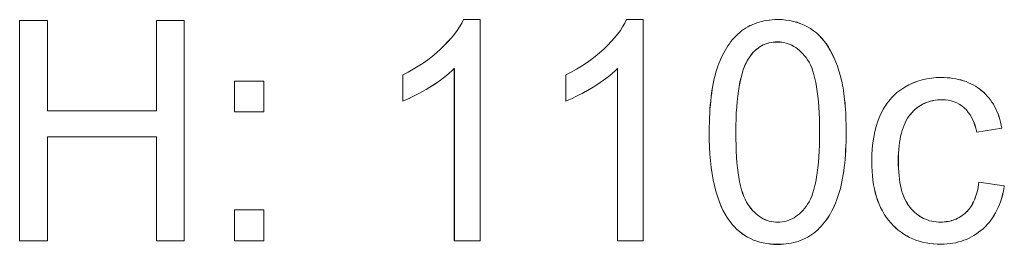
# Model space of a CAD drawing. Extents: x 229 to 926, y 37 to 878.
# Tile 142 of 194: x 314.48 to 325.65, y 839.52 to 842.07. Entities that reach past the tile are written whole.
import ezdxf

# ---------------------------------------------------------------- set-up
doc = ezdxf.new("R2010")
doc.units = 0
doc.layers.get('0').update_dxf_attribs({"lineweight": 13})
doc.layers.add('Beschriftung', color=7, linetype='Continuous', lineweight=25)
doc.layers.add('Beschriftung-A03ENJ5NI0', color=7, linetype='Continuous', lineweight=25)

# ---------------------------------------------------------------- blocks, each defined once
blk = doc.blocks.new('Referenz-A03ENJ5LI0', base_point=(255.728, 65.704))
at = {"layer": 'Beschriftung', "color": 0, "lineweight": -2}
for p, q in [((314.483, 839.561), (314.483, 842.061)), ((314.483, 842.061), (314.799, 842.061)), ((314.799, 842.061), (314.799, 841.034)), ((316.033, 841.034), (316.033, 842.061)), ((316.033, 842.061), (316.349, 842.061)), ((316.349, 842.061), (316.349, 839.561)), ((319.469, 841.989), (319.495, 842.03)), ((319.495, 842.03), (319.514, 842.071)), ((319.514, 842.071), (319.702, 842.071)), ((319.702, 842.071), (319.702, 839.561)), ((321.319, 841.989), (321.344, 842.03)), ((321.344, 842.03), (321.363, 842.071)), ((321.363, 842.071), (321.552, 842.071)), ((321.552, 842.071), (321.552, 839.561)), ((322.737, 841.989), (322.761, 842.003)), ((322.761, 842.003), (322.787, 842.014)), ((322.787, 842.014), (322.813, 842.025)), ((322.813, 842.025), (322.839, 842.035)), ((322.839, 842.035), (322.866, 842.044)), ((322.866, 842.044), (322.895, 842.051)), ((322.895, 842.051), (322.923, 842.057)), ((322.923, 842.057), (322.953, 842.062)), ((322.953, 842.062), (322.982, 842.066)), ((322.982, 842.066), (323.014, 842.069)), ((323.014, 842.069), (323.045, 842.071)), ((323.045, 842.071), (323.077, 842.071)), ((323.077, 842.071), (323.125, 842.071)), ((323.125, 842.071), (323.17, 842.066)), ((323.17, 842.066), (323.215, 842.061)), ((323.215, 842.061), (323.257, 842.051)), ((323.257, 842.051), (323.299, 842.041)), ((323.299, 842.041), (323.338, 842.025)), ((323.338, 842.025), (323.377, 842.01)), ((323.377, 842.01), (323.413, 841.99)), ((319.379, 841.865), (319.411, 841.907)), ((319.411, 841.907), (319.444, 841.948)), ((319.444, 841.948), (319.469, 841.989)), ((321.228, 841.865), (321.26, 841.907)), ((321.26, 841.907), (321.293, 841.948)), ((321.293, 841.948), (321.319, 841.989)), ((322.605, 841.886), (322.625, 841.907)), ((322.625, 841.907), (322.646, 841.925)), ((322.646, 841.925), (322.668, 841.943)), ((322.668, 841.943), (322.69, 841.959)), ((322.69, 841.959), (322.713, 841.975)), ((322.713, 841.975), (322.737, 841.989)), ((323.413, 841.99), (323.45, 841.97)), ((323.45, 841.97), (323.483, 841.945)), ((323.483, 841.945), (323.516, 841.92)), ((323.516, 841.92), (323.546, 841.891)), ((323.546, 841.891), (323.575, 841.862)), ((319.254, 841.737), (319.3, 841.78)), ((319.3, 841.78), (319.339, 841.822)), ((319.339, 841.822), (319.379, 841.865)), ((321.104, 841.737), (321.15, 841.78)), ((321.15, 841.78), (321.189, 841.822)), ((321.189, 841.822), (321.228, 841.865)), ((322.512, 841.774), (322.53, 841.798)), ((322.53, 841.798), (322.547, 841.822)), ((322.547, 841.822), (322.566, 841.844)), ((322.566, 841.844), (322.585, 841.866)), ((322.585, 841.866), (322.605, 841.886)), ((322.913, 841.784), (322.893, 841.773)), ((322.934, 841.792), (322.913, 841.784)), ((322.956, 841.801), (322.934, 841.792)), ((322.978, 841.806), (322.956, 841.801)), ((323.001, 841.812), (322.978, 841.806)), ((323.025, 841.815), (323.001, 841.812)), ((323.049, 841.818), (323.025, 841.815)), ((323.074, 841.818), (323.049, 841.818)), ((323.099, 841.818), (323.074, 841.818)), ((323.124, 841.814), (323.099, 841.818)), ((323.148, 841.811), (323.124, 841.814)), ((323.172, 841.805), (323.148, 841.811)), ((323.195, 841.798), (323.172, 841.805)), ((323.218, 841.789), (323.195, 841.798)), ((323.24, 841.78), (323.218, 841.789)), ((323.261, 841.767), (323.24, 841.78)), ((323.575, 841.862), (323.602, 841.828)), ((323.602, 841.828), (323.629, 841.795)), ((323.629, 841.795), (323.652, 841.757)), ((319.159, 841.654), (319.209, 841.694)), ((319.209, 841.694), (319.254, 841.737)), ((321.008, 841.654), (321.058, 841.694)), ((321.058, 841.694), (321.104, 841.737)), ((322.437, 841.636), (322.45, 841.666)), ((322.45, 841.666), (322.465, 841.694)), ((322.465, 841.694), (322.48, 841.722)), ((322.48, 841.722), (322.496, 841.748)), ((322.496, 841.748), (322.512, 841.774)), ((322.784, 841.681), (322.768, 841.661)), ((322.8, 841.7), (322.784, 841.681)), ((322.818, 841.717), (322.8, 841.7)), ((322.835, 841.734), (322.818, 841.717)), ((322.854, 841.748), (322.835, 841.734)), ((322.873, 841.762), (322.854, 841.748)), ((322.893, 841.773), (322.873, 841.762)), ((323.283, 841.754), (323.261, 841.767)), ((323.303, 841.738), (323.283, 841.754)), ((323.323, 841.722), (323.303, 841.738)), ((323.342, 841.703), (323.323, 841.722)), ((323.362, 841.684), (323.342, 841.703)), ((323.38, 841.662), (323.362, 841.684)), ((323.652, 841.757), (323.675, 841.718)), ((323.675, 841.718), (323.696, 841.676)), ((323.696, 841.676), (323.717, 841.634)), ((319.002, 841.541), (319.056, 841.577)), ((319.056, 841.577), (319.109, 841.614)), ((319.109, 841.614), (319.159, 841.654)), ((320.851, 841.541), (320.905, 841.577)), ((320.905, 841.577), (320.958, 841.614)), ((320.958, 841.614), (321.008, 841.654)), ((322.399, 841.542), (322.411, 841.574)), ((322.411, 841.574), (322.423, 841.606)), ((322.423, 841.606), (322.437, 841.636)), ((322.717, 841.575), (322.701, 841.541)), ((322.734, 841.61), (322.717, 841.575)), ((322.753, 841.639), (322.734, 841.61)), ((322.768, 841.661), (322.753, 841.639)), ((323.398, 841.64), (323.38, 841.662)), ((323.415, 841.615), (323.398, 841.64)), ((323.432, 841.589), (323.415, 841.615)), ((323.447, 841.557), (323.432, 841.589)), ((323.462, 841.526), (323.447, 841.557)), ((323.717, 841.634), (323.736, 841.587)), ((323.736, 841.587), (323.754, 841.541)), ((318.826, 841.444), (318.887, 841.474)), ((318.826, 841.147), (318.826, 841.444)), ((318.887, 841.474), (318.945, 841.507)), ((318.945, 841.507), (319.002, 841.541)), ((319.353, 841.464), (319.323, 841.438)), ((319.384, 841.491), (319.353, 841.464)), ((319.41, 841.517), (319.384, 841.491)), ((319.41, 839.561), (319.41, 841.517)), ((320.675, 841.444), (320.736, 841.474)), ((320.675, 841.147), (320.675, 841.444)), ((320.736, 841.474), (320.794, 841.507)), ((320.794, 841.507), (320.851, 841.541)), ((321.203, 841.464), (321.172, 841.438)), ((321.233, 841.491), (321.203, 841.464)), ((321.26, 841.517), (321.233, 841.491)), ((321.26, 839.561), (321.26, 841.517)), ((322.368, 841.438), (322.377, 841.474)), ((322.377, 841.474), (322.388, 841.508)), ((322.388, 841.508), (322.399, 841.542)), ((322.673, 841.459), (322.661, 841.413)), ((322.687, 841.5), (322.673, 841.459)), ((322.701, 841.541), (322.687, 841.5)), ((323.475, 841.487), (323.462, 841.526)), ((323.488, 841.449), (323.475, 841.487)), ((323.498, 841.404), (323.488, 841.449)), ((323.754, 841.541), (323.77, 841.49)), ((323.77, 841.49), (323.786, 841.44)), ((316.919, 841.025), (316.919, 841.374)), ((316.919, 841.374), (317.251, 841.374)), ((317.251, 841.374), (317.251, 841.025)), ((319.176, 841.332), (319.134, 841.306)), ((319.215, 841.358), (319.176, 841.332)), ((319.254, 841.385), (319.215, 841.358)), ((319.288, 841.411), (319.254, 841.385)), ((319.323, 841.438), (319.288, 841.411)), ((321.026, 841.332), (320.983, 841.306)), ((321.064, 841.358), (321.026, 841.332)), ((321.103, 841.385), (321.064, 841.358)), ((321.138, 841.411), (321.103, 841.385)), ((321.172, 841.438), (321.138, 841.411)), ((322.342, 841.323), (322.35, 841.362)), ((322.35, 841.362), (322.358, 841.401)), ((322.358, 841.401), (322.368, 841.438)), ((322.649, 841.366), (322.64, 841.313)), ((322.661, 841.413), (322.649, 841.366)), ((323.509, 841.359), (323.498, 841.404)), ((323.517, 841.308), (323.509, 841.359)), ((323.786, 841.44), (323.799, 841.385)), ((323.799, 841.385), (323.806, 841.358)), ((323.806, 841.358), (323.812, 841.328)), ((324.518, 841.304), (324.565, 841.331)), ((324.565, 841.331), (324.614, 841.352)), ((324.614, 841.352), (324.664, 841.372)), ((324.664, 841.372), (324.715, 841.386)), ((324.715, 841.386), (324.767, 841.4)), ((324.767, 841.4), (324.82, 841.407)), ((324.82, 841.407), (324.874, 841.414)), ((324.874, 841.414), (324.93, 841.414)), ((324.93, 841.414), (324.965, 841.414)), ((324.965, 841.414), (324.998, 841.411)), ((324.998, 841.411), (325.032, 841.409)), ((325.032, 841.409), (325.064, 841.404)), ((325.064, 841.404), (325.096, 841.4)), ((325.096, 841.4), (325.126, 841.393)), ((325.126, 841.393), (325.156, 841.386)), ((325.156, 841.386), (325.185, 841.376)), ((325.185, 841.376), (325.214, 841.367)), ((325.214, 841.367), (325.241, 841.355)), ((325.241, 841.355), (325.268, 841.344)), ((325.268, 841.344), (325.294, 841.33)), ((319.01, 841.233), (318.971, 841.213)), ((319.05, 841.256), (319.01, 841.233)), ((319.091, 841.279), (319.05, 841.256)), ((319.134, 841.306), (319.091, 841.279)), ((320.859, 841.233), (320.82, 841.213)), ((320.899, 841.256), (320.859, 841.233)), ((320.94, 841.279), (320.899, 841.256)), ((320.983, 841.306), (320.94, 841.279)), ((322.323, 841.194), (322.328, 841.239)), ((322.328, 841.239), (322.335, 841.281)), ((322.335, 841.281), (322.342, 841.323)), ((322.631, 841.26), (322.624, 841.202)), ((322.64, 841.313), (322.631, 841.26)), ((323.526, 841.257), (323.517, 841.308)), ((323.532, 841.199), (323.526, 841.257)), ((323.812, 841.328), (323.818, 841.298)), ((323.818, 841.298), (323.823, 841.266)), ((323.823, 841.266), (323.828, 841.234)), ((323.828, 841.234), (323.832, 841.199)), ((324.389, 841.206), (324.408, 841.225)), ((324.408, 841.225), (324.429, 841.242)), ((324.429, 841.242), (324.45, 841.259)), ((324.45, 841.259), (324.472, 841.274)), ((324.472, 841.274), (324.494, 841.29)), ((324.494, 841.29), (324.518, 841.304)), ((325.294, 841.33), (325.319, 841.316)), ((325.319, 841.316), (325.343, 841.299)), ((325.343, 841.299), (325.367, 841.283)), ((325.367, 841.283), (325.389, 841.264)), ((325.389, 841.264), (325.412, 841.246)), ((325.412, 841.246), (325.432, 841.225)), ((325.432, 841.225), (325.453, 841.204)), ((318.86, 841.16), (318.826, 841.147)), ((318.896, 841.177), (318.86, 841.16)), ((318.933, 841.193), (318.896, 841.177)), ((318.971, 841.213), (318.933, 841.193)), ((320.709, 841.16), (320.675, 841.147)), ((320.746, 841.177), (320.709, 841.16)), ((320.782, 841.193), (320.746, 841.177)), ((320.82, 841.213), (320.782, 841.193)), ((322.313, 841.103), (322.318, 841.15)), ((322.318, 841.15), (322.323, 841.194)), ((322.617, 841.143), (322.612, 841.078)), ((322.624, 841.202), (322.617, 841.143)), ((323.539, 841.141), (323.532, 841.199)), ((323.543, 841.077), (323.539, 841.141)), ((323.832, 841.199), (323.836, 841.165)), ((323.836, 841.165), (323.839, 841.128)), ((323.839, 841.128), (323.843, 841.091)), ((324.303, 841.101), (324.319, 841.123)), ((324.319, 841.123), (324.335, 841.146)), ((324.335, 841.146), (324.353, 841.166)), ((324.353, 841.166), (324.37, 841.187)), ((324.37, 841.187), (324.389, 841.206)), ((324.719, 841.11), (324.697, 841.097)), ((324.741, 841.121), (324.719, 841.11)), ((324.763, 841.131), (324.741, 841.121)), ((324.787, 841.139), (324.763, 841.131)), ((324.811, 841.147), (324.787, 841.139)), ((324.836, 841.152), (324.811, 841.147)), ((324.861, 841.157), (324.836, 841.152)), ((324.887, 841.159), (324.861, 841.157)), ((324.913, 841.162), (324.887, 841.159)), ((324.941, 841.162), (324.913, 841.162)), ((324.977, 841.162), (324.941, 841.162)), ((325.011, 841.156), (324.977, 841.162)), ((325.045, 841.151), (325.011, 841.156)), ((325.076, 841.139), (325.045, 841.151)), ((325.107, 841.127), (325.076, 841.139)), ((325.136, 841.11), (325.107, 841.127)), ((325.164, 841.093), (325.136, 841.11)), ((325.453, 841.204), (325.471, 841.182)), ((325.471, 841.182), (325.489, 841.159)), ((325.489, 841.159), (325.505, 841.135)), ((325.505, 841.135), (325.522, 841.11)), ((325.522, 841.11), (325.536, 841.084)), ((314.799, 841.034), (316.033, 841.034)), ((317.251, 841.025), (316.919, 841.025)), ((322.304, 840.955), (322.307, 841.005)), ((322.307, 841.005), (322.309, 841.055)), ((322.309, 841.055), (322.313, 841.103)), ((322.607, 841.013), (322.605, 840.942)), ((322.612, 841.078), (322.607, 841.013)), ((323.547, 841.013), (323.543, 841.077)), ((323.549, 840.942), (323.547, 841.013)), ((323.843, 841.091), (323.845, 841.052)), ((323.845, 841.052), (323.848, 841.012)), ((323.848, 841.012), (323.849, 840.971)), ((324.236, 840.974), (324.247, 841.001)), ((324.247, 841.001), (324.261, 841.027)), ((324.261, 841.027), (324.274, 841.053)), ((324.274, 841.053), (324.288, 841.077)), ((324.288, 841.077), (324.303, 841.101)), ((324.582, 840.996), (324.565, 840.975)), ((324.6, 841.016), (324.582, 840.996)), ((324.618, 841.035), (324.6, 841.016)), ((324.637, 841.053), (324.618, 841.035)), ((324.656, 841.069), (324.637, 841.053)), ((324.676, 841.084), (324.656, 841.069)), ((324.697, 841.097), (324.676, 841.084)), ((325.19, 841.07), (325.164, 841.093)), ((325.216, 841.047), (325.19, 841.07)), ((325.238, 841.018), (325.216, 841.047)), ((325.26, 840.989), (325.238, 841.018)), ((325.536, 841.084), (325.55, 841.057)), ((325.55, 841.057), (325.563, 841.029)), ((325.563, 841.029), (325.575, 841)), ((325.575, 841), (325.585, 840.97)), ((322.301, 840.85), (322.303, 840.902)), ((322.303, 840.902), (322.304, 840.955)), ((322.605, 840.942), (322.602, 840.871)), ((323.552, 840.872), (323.549, 840.942)), ((323.849, 840.971), (323.851, 840.929)), ((323.851, 840.929), (323.852, 840.885)), ((323.852, 840.885), (323.853, 840.841)), ((324.195, 840.859), (324.213, 840.919)), ((324.213, 840.919), (324.236, 840.974)), ((324.522, 840.9), (324.509, 840.874)), ((324.535, 840.927), (324.522, 840.9)), ((324.55, 840.951), (324.535, 840.927)), ((324.565, 840.975), (324.55, 840.951)), ((325.277, 840.955), (325.26, 840.989)), ((325.295, 840.92), (325.277, 840.955)), ((325.309, 840.88), (325.295, 840.92)), ((325.585, 840.97), (325.596, 840.939)), ((325.596, 840.939), (325.604, 840.907)), ((325.604, 840.907), (325.612, 840.874)), ((322.301, 840.794), (322.301, 840.85)), ((322.301, 840.706), (322.301, 840.794)), ((322.602, 840.871), (322.602, 840.794)), ((322.602, 840.794), (322.602, 840.717)), ((323.552, 840.794), (323.552, 840.872)), ((323.552, 840.717), (323.552, 840.794)), ((323.853, 840.841), (323.853, 840.794)), ((323.853, 840.794), (323.853, 840.739)), ((324.166, 840.736), (324.178, 840.8)), ((324.178, 840.8), (324.195, 840.859)), ((324.479, 840.781), (324.47, 840.748)), ((324.488, 840.814), (324.479, 840.781)), ((324.498, 840.844), (324.488, 840.814)), ((324.509, 840.874), (324.498, 840.844)), ((325.324, 840.84), (325.309, 840.88)), ((325.334, 840.794), (325.324, 840.84)), ((325.619, 840.84), (325.334, 840.794)), ((325.612, 840.874), (325.619, 840.84)), ((316.033, 840.739), (314.799, 840.739)), ((314.799, 840.739), (314.799, 839.561)), ((316.033, 839.561), (316.033, 840.739)), ((322.305, 840.625), (322.301, 840.706)), ((322.602, 840.717), (322.605, 840.647)), ((323.549, 840.647), (323.552, 840.717)), ((323.852, 840.687), (323.85, 840.635)), ((323.853, 840.739), (323.852, 840.687)), ((324.149, 840.603), (324.155, 840.672)), ((324.155, 840.672), (324.166, 840.736)), ((324.457, 840.676), (324.453, 840.637)), ((324.464, 840.712), (324.457, 840.676)), ((324.47, 840.748), (324.464, 840.712)), ((322.309, 840.543), (322.305, 840.625)), ((322.605, 840.647), (322.607, 840.576)), ((322.607, 840.576), (322.611, 840.512)), ((323.543, 840.513), (323.547, 840.577)), ((323.547, 840.577), (323.549, 840.647)), ((323.847, 840.585), (323.845, 840.535)), ((323.85, 840.635), (323.847, 840.585)), ((324.143, 840.534), (324.149, 840.603)), ((324.447, 840.556), (324.444, 840.514)), ((324.449, 840.598), (324.447, 840.556)), ((324.453, 840.637), (324.449, 840.598)), ((322.316, 840.467), (322.309, 840.543)), ((322.323, 840.391), (322.316, 840.467)), ((322.611, 840.512), (322.615, 840.448)), ((322.615, 840.448), (322.622, 840.39)), ((323.532, 840.391), (323.539, 840.449)), ((323.539, 840.449), (323.543, 840.513)), ((323.837, 840.441), (323.831, 840.397)), ((323.841, 840.488), (323.837, 840.441)), ((323.845, 840.535), (323.841, 840.488)), ((324.143, 840.461), (324.143, 840.534)), ((324.143, 840.404), (324.143, 840.461)), ((324.444, 840.514), (324.444, 840.469)), ((324.444, 840.469), (324.444, 840.424)), ((322.334, 840.321), (322.323, 840.391)), ((322.622, 840.39), (322.628, 840.332)), ((322.628, 840.332), (322.637, 840.281)), ((323.517, 840.282), (323.526, 840.333)), ((323.526, 840.333), (323.532, 840.391)), ((323.826, 840.353), (323.819, 840.311)), ((323.831, 840.397), (323.826, 840.353)), ((324.147, 840.351), (324.143, 840.404)), ((324.15, 840.297), (324.147, 840.351)), ((324.444, 840.424), (324.446, 840.381)), ((324.446, 840.381), (324.449, 840.339)), ((324.449, 840.339), (324.453, 840.299)), ((322.345, 840.252), (322.334, 840.321)), ((322.36, 840.188), (322.345, 840.252)), ((322.637, 840.281), (322.645, 840.23)), ((322.645, 840.23), (322.656, 840.185)), ((323.498, 840.186), (323.509, 840.231)), ((323.509, 840.231), (323.517, 840.282)), ((323.804, 840.23), (323.796, 840.191)), ((323.813, 840.269), (323.804, 840.23)), ((323.819, 840.311), (323.813, 840.269)), ((324.157, 840.247), (324.15, 840.297)), ((324.163, 840.197), (324.157, 840.247)), ((324.453, 840.299), (324.457, 840.26)), ((324.457, 840.26), (324.463, 840.223)), ((324.463, 840.223), (324.469, 840.187)), ((325.355, 840.196), (325.359, 840.225)), ((325.359, 840.225), (325.646, 840.185)), ((322.375, 840.125), (322.36, 840.188)), ((322.393, 840.067), (322.375, 840.125)), ((322.656, 840.185), (322.667, 840.14)), ((322.667, 840.14), (322.679, 840.102)), ((323.462, 840.065), (323.475, 840.103)), ((323.475, 840.103), (323.487, 840.141)), ((323.487, 840.141), (323.498, 840.186)), ((323.778, 840.118), (323.767, 840.084)), ((323.787, 840.154), (323.778, 840.118)), ((323.796, 840.191), (323.787, 840.154)), ((324.173, 840.15), (324.163, 840.197)), ((324.183, 840.103), (324.173, 840.15)), ((324.197, 840.06), (324.183, 840.103)), ((324.469, 840.187), (324.478, 840.154)), ((324.478, 840.154), (324.486, 840.121)), ((324.486, 840.121), (324.496, 840.091)), ((325.332, 840.092), (325.338, 840.117)), ((325.338, 840.117), (325.345, 840.142)), ((325.345, 840.142), (325.35, 840.169)), ((325.35, 840.169), (325.355, 840.196)), ((325.632, 840.109), (325.623, 840.072)), ((325.64, 840.146), (325.632, 840.109)), ((325.646, 840.185), (325.64, 840.146)), ((322.412, 840.01), (322.393, 840.067)), ((322.434, 839.959), (322.412, 840.01)), ((322.679, 840.102), (322.692, 840.064)), ((322.692, 840.064), (322.707, 840.032)), ((322.707, 840.032), (322.722, 840)), ((322.722, 840), (322.739, 839.974)), ((323.415, 839.975), (323.432, 840.001)), ((323.432, 840.001), (323.447, 840.033)), ((323.447, 840.033), (323.462, 840.065)), ((323.744, 840.018), (323.732, 839.986)), ((323.756, 840.05), (323.744, 840.018)), ((323.767, 840.084), (323.756, 840.05)), ((324.21, 840.016), (324.197, 840.06)), ((324.227, 839.976), (324.21, 840.016)), ((324.496, 840.091), (324.507, 840.061)), ((324.507, 840.061), (324.519, 840.034)), ((324.519, 840.034), (324.532, 840.007)), ((324.532, 840.007), (324.546, 839.983)), ((325.287, 839.984), (325.298, 840.003)), ((325.298, 840.003), (325.307, 840.024)), ((325.307, 840.024), (325.316, 840.046)), ((325.316, 840.046), (325.324, 840.069)), ((325.324, 840.069), (325.332, 840.092)), ((325.603, 840.003), (325.59, 839.97)), ((325.613, 840.037), (325.603, 840.003)), ((325.623, 840.072), (325.613, 840.037)), ((316.919, 839.561), (316.919, 839.91)), ((316.919, 839.91), (317.251, 839.91)), ((317.251, 839.91), (317.251, 839.561)), ((322.456, 839.907), (322.434, 839.959)), ((322.481, 839.862), (322.456, 839.907)), ((322.739, 839.974), (322.756, 839.949)), ((322.756, 839.949), (322.774, 839.927)), ((322.774, 839.927), (322.793, 839.904)), ((322.793, 839.904), (322.812, 839.885)), ((322.812, 839.885), (322.831, 839.866)), ((323.323, 839.867), (323.342, 839.886)), ((323.342, 839.886), (323.361, 839.905)), ((323.361, 839.905), (323.38, 839.927)), ((323.38, 839.927), (323.398, 839.95)), ((323.398, 839.95), (323.415, 839.975)), ((323.69, 839.899), (323.676, 839.87)), ((323.705, 839.926), (323.69, 839.899)), ((323.718, 839.957), (323.705, 839.926)), ((323.732, 839.986), (323.718, 839.957)), ((324.244, 839.936), (324.227, 839.976)), ((324.264, 839.899), (324.244, 839.936)), ((324.284, 839.862), (324.264, 839.899)), ((324.546, 839.983), (324.561, 839.959)), ((324.561, 839.959), (324.578, 839.939)), ((324.578, 839.939), (324.594, 839.918)), ((324.594, 839.918), (324.612, 839.9)), ((324.612, 839.9), (324.63, 839.882)), ((324.63, 839.882), (324.649, 839.866)), ((325.198, 839.87), (325.213, 839.884)), ((325.213, 839.884), (325.227, 839.898)), ((325.227, 839.898), (325.24, 839.913)), ((325.24, 839.913), (325.254, 839.929)), ((325.254, 839.929), (325.265, 839.947)), ((325.265, 839.947), (325.277, 839.964)), ((325.277, 839.964), (325.287, 839.984)), ((325.562, 839.907), (325.547, 839.877)), ((325.577, 839.938), (325.562, 839.907)), ((325.59, 839.97), (325.577, 839.938)), ((322.507, 839.817), (322.481, 839.862)), ((322.537, 839.778), (322.507, 839.817)), ((322.561, 839.745), (322.537, 839.778)), ((322.831, 839.866), (322.851, 839.85)), ((322.851, 839.85), (322.871, 839.835)), ((322.871, 839.835), (322.892, 839.822)), ((322.892, 839.822), (322.913, 839.809)), ((322.913, 839.809), (322.935, 839.8)), ((322.935, 839.8), (322.957, 839.79)), ((322.957, 839.79), (322.981, 839.784)), ((322.981, 839.784), (323.004, 839.777)), ((323.004, 839.777), (323.028, 839.774)), ((323.028, 839.774), (323.052, 839.771)), ((323.052, 839.771), (323.077, 839.771)), ((323.077, 839.771), (323.102, 839.771)), ((323.102, 839.771), (323.126, 839.774)), ((323.126, 839.774), (323.15, 839.777)), ((323.15, 839.777), (323.173, 839.784)), ((323.173, 839.784), (323.197, 839.79)), ((323.197, 839.79), (323.219, 839.8)), ((323.219, 839.8), (323.241, 839.809)), ((323.241, 839.809), (323.262, 839.822)), ((323.262, 839.822), (323.283, 839.835)), ((323.283, 839.835), (323.303, 839.851)), ((323.303, 839.851), (323.323, 839.867)), ((323.609, 839.77), (323.59, 839.748)), ((323.626, 839.794), (323.609, 839.77)), ((323.643, 839.818), (323.626, 839.794)), ((323.66, 839.844), (323.643, 839.818)), ((323.676, 839.87), (323.66, 839.844)), ((324.308, 839.828), (324.284, 839.862)), ((324.332, 839.795), (324.308, 839.828)), ((324.358, 839.764), (324.332, 839.795)), ((324.649, 839.866), (324.669, 839.851)), ((324.669, 839.851), (324.689, 839.838)), ((324.689, 839.838), (324.709, 839.825)), ((324.709, 839.825), (324.731, 839.814)), ((324.731, 839.814), (324.753, 839.804)), ((324.753, 839.804), (324.776, 839.796)), ((324.776, 839.796), (324.799, 839.788)), ((324.799, 839.788), (324.823, 839.783)), ((324.823, 839.783), (324.847, 839.778)), ((324.847, 839.778), (324.873, 839.776)), ((324.873, 839.776), (324.899, 839.773)), ((324.899, 839.773), (324.925, 839.773)), ((324.925, 839.773), (324.947, 839.773)), ((324.947, 839.773), (324.967, 839.775)), ((324.967, 839.775), (324.988, 839.777)), ((324.988, 839.777), (325.008, 839.78)), ((325.008, 839.78), (325.028, 839.783)), ((325.028, 839.783), (325.046, 839.789)), ((325.046, 839.789), (325.065, 839.794)), ((325.065, 839.794), (325.083, 839.801)), ((325.083, 839.801), (325.101, 839.808)), ((325.101, 839.808), (325.118, 839.816)), ((325.118, 839.816), (325.135, 839.825)), ((325.135, 839.825), (325.152, 839.835)), ((325.152, 839.835), (325.168, 839.846)), ((325.168, 839.846), (325.183, 839.858)), ((325.183, 839.858), (325.198, 839.87)), ((325.473, 839.768), (325.451, 839.744)), ((325.492, 839.794), (325.473, 839.768)), ((325.512, 839.82), (325.492, 839.794)), ((325.529, 839.848), (325.512, 839.82)), ((325.547, 839.877), (325.529, 839.848)), ((322.588, 839.717), (322.561, 839.745)), ((322.615, 839.689), (322.588, 839.717)), ((322.644, 839.665), (322.615, 839.689)), ((322.673, 839.641), (322.644, 839.665)), ((323.51, 839.667), (323.488, 839.648)), ((323.531, 839.685), (323.51, 839.667)), ((323.551, 839.705), (323.531, 839.685)), ((323.571, 839.725), (323.551, 839.705)), ((323.59, 839.748), (323.571, 839.725)), ((324.385, 839.734), (324.358, 839.764)), ((324.414, 839.707), (324.385, 839.734)), ((324.444, 839.681), (324.414, 839.707)), ((324.475, 839.658), (324.444, 839.681)), ((324.506, 839.635), (324.475, 839.658)), ((325.355, 839.656), (325.329, 839.637)), ((325.38, 839.675), (325.355, 839.656)), ((325.405, 839.697), (325.38, 839.675)), ((325.429, 839.719), (325.405, 839.697)), ((325.451, 839.744), (325.429, 839.719)), ((314.799, 839.561), (314.483, 839.561)), ((316.349, 839.561), (316.033, 839.561)), ((317.251, 839.561), (316.919, 839.561)), ((319.702, 839.561), (319.41, 839.561)), ((321.552, 839.561), (321.26, 839.561)), ((322.705, 839.62), (322.673, 839.641)), ((322.736, 839.6), (322.705, 839.62)), ((322.77, 839.584), (322.736, 839.6)), ((322.804, 839.568), (322.77, 839.584)), ((322.84, 839.556), (322.804, 839.568)), ((322.876, 839.544), (322.84, 839.556)), ((323.289, 839.547), (323.26, 839.54)), ((323.316, 839.556), (323.289, 839.547)), ((323.343, 839.565), (323.316, 839.556)), ((323.368, 839.577), (323.343, 839.565)), ((323.394, 839.588), (323.368, 839.577)), ((323.418, 839.602), (323.394, 839.588)), ((323.443, 839.616), (323.418, 839.602)), ((323.465, 839.632), (323.443, 839.616)), ((323.488, 839.648), (323.465, 839.632)), ((324.539, 839.616), (324.506, 839.635)), ((324.573, 839.597), (324.539, 839.616)), ((324.608, 839.582), (324.573, 839.597)), ((324.644, 839.567), (324.608, 839.582)), ((324.682, 839.556), (324.644, 839.567)), ((324.719, 839.544), (324.682, 839.556)), ((325.127, 839.546), (325.096, 839.538)), ((325.159, 839.554), (325.127, 839.546)), ((325.188, 839.565), (325.159, 839.554)), ((325.218, 839.576), (325.188, 839.565)), ((325.247, 839.59), (325.218, 839.576)), ((325.275, 839.604), (325.247, 839.59)), ((325.302, 839.62), (325.275, 839.604)), ((325.329, 839.637), (325.302, 839.62)), ((322.914, 839.536), (322.876, 839.544)), ((322.953, 839.528), (322.914, 839.536)), ((322.993, 839.524), (322.953, 839.528)), ((323.034, 839.52), (322.993, 839.524)), ((323.077, 839.52), (323.034, 839.52)), ((323.11, 839.52), (323.077, 839.52)), ((323.141, 839.522), (323.11, 839.52)), ((323.172, 839.524), (323.141, 839.522)), ((323.202, 839.529), (323.172, 839.524)), ((323.232, 839.533), (323.202, 839.529)), ((323.26, 839.54), (323.232, 839.533)), ((324.759, 839.537), (324.719, 839.544)), ((324.799, 839.529), (324.759, 839.537)), ((324.841, 839.525), (324.799, 839.529)), ((324.884, 839.522), (324.841, 839.525)), ((324.928, 839.522), (324.884, 839.522)), ((324.963, 839.522), (324.928, 839.522)), ((324.997, 839.524), (324.963, 839.522)), ((325.031, 839.527), (324.997, 839.524)), ((325.064, 839.532), (325.031, 839.527)), ((325.096, 839.538), (325.064, 839.532))]:
    blk.add_line(p, q, dxfattribs=at)
blk = doc.blocks.new('Referenz-A03ENJ62I0', base_point=(255.728, 65.706))
at = {"layer": 'Beschriftung-A03ENJ5NI0', "color": 0, "lineweight": -2}
for p, q in [((314.483, 839.561), (314.483, 842.061)), ((314.483, 842.061), (314.799, 842.061)), ((314.799, 842.061), (314.799, 841.034)), ((316.033, 841.034), (316.033, 842.061)), ((316.033, 842.061), (316.349, 842.061)), ((316.349, 842.061), (316.349, 839.561)), ((319.469, 841.989), (319.495, 842.03)), ((319.495, 842.03), (319.514, 842.071)), ((319.514, 842.071), (319.703, 842.071)), ((319.703, 842.071), (319.703, 839.561)), ((321.319, 841.989), (321.345, 842.03)), ((321.345, 842.03), (321.364, 842.071)), ((321.364, 842.071), (321.552, 842.071)), ((321.552, 842.071), (321.552, 839.561)), ((322.737, 841.989), (322.762, 842.002)), ((322.762, 842.002), (322.787, 842.014)), ((322.787, 842.014), (322.813, 842.025)), ((322.813, 842.025), (322.84, 842.034)), ((322.84, 842.034), (322.867, 842.043)), ((322.867, 842.043), (322.895, 842.05)), ((322.895, 842.05), (322.923, 842.057)), ((322.923, 842.057), (322.953, 842.062)), ((322.953, 842.062), (322.983, 842.066)), ((322.983, 842.066), (323.014, 842.068)), ((323.014, 842.068), (323.045, 842.071)), ((323.045, 842.071), (323.077, 842.071)), ((323.077, 842.071), (323.125, 842.071)), ((323.125, 842.071), (323.17, 842.066)), ((323.17, 842.066), (323.215, 842.061)), ((323.215, 842.061), (323.257, 842.05)), ((323.257, 842.05), (323.299, 842.04)), ((323.299, 842.04), (323.338, 842.025)), ((323.338, 842.025), (323.377, 842.01)), ((323.377, 842.01), (323.414, 841.99)), ((319.379, 841.864), (319.411, 841.906)), ((319.411, 841.906), (319.444, 841.948)), ((319.444, 841.948), (319.469, 841.989)), ((321.228, 841.864), (321.26, 841.906)), ((321.26, 841.906), (321.293, 841.948)), ((321.293, 841.948), (321.319, 841.989)), ((322.605, 841.886), (322.625, 841.906)), ((322.625, 841.906), (322.646, 841.925)), ((322.646, 841.925), (322.668, 841.943)), ((322.668, 841.943), (322.69, 841.959)), ((322.69, 841.959), (322.713, 841.975)), ((322.713, 841.975), (322.737, 841.989)), ((323.414, 841.99), (323.45, 841.97)), ((323.45, 841.97), (323.483, 841.945)), ((323.483, 841.945), (323.516, 841.92)), ((323.516, 841.92), (323.546, 841.891)), ((323.546, 841.891), (323.576, 841.862)), ((319.255, 841.737), (319.3, 841.78)), ((319.3, 841.78), (319.34, 841.822)), ((319.34, 841.822), (319.379, 841.864)), ((321.104, 841.737), (321.15, 841.78)), ((321.15, 841.78), (321.189, 841.822)), ((321.189, 841.822), (321.228, 841.864)), ((322.512, 841.773), (322.53, 841.798)), ((322.53, 841.798), (322.547, 841.822)), ((322.547, 841.822), (322.566, 841.844)), ((322.566, 841.844), (322.585, 841.866)), ((322.585, 841.866), (322.605, 841.886)), ((322.913, 841.784), (322.893, 841.773)), ((322.935, 841.792), (322.913, 841.784)), ((322.956, 841.801), (322.935, 841.792)), ((322.979, 841.806), (322.956, 841.801)), ((323.001, 841.812), (322.979, 841.806)), ((323.025, 841.815), (323.001, 841.812)), ((323.049, 841.817), (323.025, 841.815)), ((323.074, 841.817), (323.049, 841.817)), ((323.1, 841.817), (323.074, 841.817)), ((323.124, 841.814), (323.1, 841.817)), ((323.148, 841.811), (323.124, 841.814)), ((323.172, 841.805), (323.148, 841.811)), ((323.195, 841.798), (323.172, 841.805)), ((323.218, 841.789), (323.195, 841.798)), ((323.24, 841.779), (323.218, 841.789)), ((323.261, 841.767), (323.24, 841.779)), ((323.576, 841.862), (323.602, 841.828)), ((323.602, 841.828), (323.629, 841.794)), ((323.629, 841.794), (323.652, 841.756)), ((319.159, 841.654), (319.209, 841.694)), ((319.209, 841.694), (319.255, 841.737)), ((321.008, 841.654), (321.058, 841.694)), ((321.058, 841.694), (321.104, 841.737)), ((322.437, 841.635), (322.45, 841.665)), ((322.45, 841.665), (322.465, 841.693)), ((322.465, 841.693), (322.48, 841.721)), ((322.48, 841.721), (322.496, 841.747)), ((322.496, 841.747), (322.512, 841.773)), ((322.784, 841.68), (322.768, 841.661)), ((322.8, 841.7), (322.784, 841.68)), ((322.818, 841.717), (322.8, 841.7)), ((322.835, 841.733), (322.818, 841.717)), ((322.854, 841.747), (322.835, 841.733)), ((322.873, 841.761), (322.854, 841.747)), ((322.893, 841.773), (322.873, 841.761)), ((323.283, 841.754), (323.261, 841.767)), ((323.303, 841.738), (323.283, 841.754)), ((323.323, 841.722), (323.303, 841.738)), ((323.343, 841.703), (323.323, 841.722)), ((323.362, 841.684), (323.343, 841.703)), ((323.38, 841.662), (323.362, 841.684)), ((323.652, 841.756), (323.676, 841.718)), ((323.676, 841.718), (323.697, 841.676)), ((323.697, 841.676), (323.717, 841.634)), ((319.002, 841.541), (319.056, 841.577)), ((319.056, 841.577), (319.109, 841.614)), ((319.109, 841.614), (319.159, 841.654)), ((320.851, 841.541), (320.905, 841.577)), ((320.905, 841.577), (320.959, 841.614)), ((320.959, 841.614), (321.008, 841.654)), ((322.399, 841.542), (322.411, 841.574)), ((322.411, 841.574), (322.423, 841.606)), ((322.423, 841.606), (322.437, 841.635)), ((322.718, 841.575), (322.701, 841.54)), ((322.734, 841.61), (322.718, 841.575)), ((322.753, 841.638), (322.734, 841.61)), ((322.768, 841.661), (322.753, 841.638)), ((323.398, 841.64), (323.38, 841.662)), ((323.415, 841.614), (323.398, 841.64)), ((323.432, 841.589), (323.415, 841.614)), ((323.447, 841.557), (323.432, 841.589)), ((323.462, 841.525), (323.447, 841.557)), ((323.717, 841.634), (323.736, 841.587)), ((323.736, 841.587), (323.754, 841.541)), ((318.826, 841.443), (318.887, 841.474)), ((318.826, 841.147), (318.826, 841.443)), ((318.887, 841.474), (318.945, 841.507)), ((318.945, 841.507), (319.002, 841.541)), ((319.354, 841.464), (319.323, 841.437)), ((319.384, 841.49), (319.354, 841.464)), ((319.411, 841.517), (319.384, 841.49)), ((319.411, 839.561), (319.411, 841.517)), ((320.675, 841.443), (320.737, 841.474)), ((320.675, 841.147), (320.675, 841.443)), ((320.737, 841.474), (320.794, 841.507)), ((320.794, 841.507), (320.851, 841.541)), ((321.203, 841.464), (321.172, 841.437)), ((321.233, 841.49), (321.203, 841.464)), ((321.26, 841.517), (321.233, 841.49)), ((321.26, 839.561), (321.26, 841.517)), ((322.368, 841.438), (322.377, 841.474)), ((322.377, 841.474), (322.388, 841.508)), ((322.388, 841.508), (322.399, 841.542)), ((322.673, 841.459), (322.661, 841.412)), ((322.687, 841.5), (322.673, 841.459)), ((322.701, 841.54), (322.687, 841.5)), ((323.475, 841.487), (323.462, 841.525)), ((323.488, 841.449), (323.475, 841.487)), ((323.498, 841.404), (323.488, 841.449)), ((323.754, 841.541), (323.77, 841.49)), ((323.77, 841.49), (323.786, 841.44)), ((316.919, 841.025), (316.919, 841.373)), ((316.919, 841.373), (317.251, 841.373)), ((317.251, 841.373), (317.251, 841.025)), ((319.177, 841.332), (319.134, 841.305)), ((319.215, 841.358), (319.177, 841.332)), ((319.254, 841.385), (319.215, 841.358)), ((319.289, 841.411), (319.254, 841.385)), ((319.323, 841.437), (319.289, 841.411)), ((321.026, 841.332), (320.983, 841.305)), ((321.064, 841.358), (321.026, 841.332)), ((321.103, 841.385), (321.064, 841.358)), ((321.138, 841.411), (321.103, 841.385)), ((321.172, 841.437), (321.138, 841.411)), ((322.342, 841.323), (322.35, 841.362)), ((322.35, 841.362), (322.358, 841.401)), ((322.358, 841.401), (322.368, 841.438)), ((322.65, 841.366), (322.64, 841.313)), ((322.661, 841.412), (322.65, 841.366)), ((323.509, 841.359), (323.498, 841.404)), ((323.518, 841.308), (323.509, 841.359)), ((323.786, 841.44), (323.799, 841.385)), ((323.799, 841.385), (323.806, 841.357)), ((323.806, 841.357), (323.812, 841.328)), ((324.518, 841.303), (324.565, 841.331)), ((324.565, 841.331), (324.615, 841.352)), ((324.615, 841.352), (324.664, 841.372)), ((324.664, 841.372), (324.715, 841.386)), ((324.715, 841.386), (324.767, 841.4)), ((324.767, 841.4), (324.821, 841.407)), ((324.821, 841.407), (324.874, 841.413)), ((324.874, 841.413), (324.93, 841.413)), ((324.93, 841.413), (324.965, 841.413)), ((324.965, 841.413), (324.998, 841.411)), ((324.998, 841.411), (325.032, 841.409)), ((325.032, 841.409), (325.064, 841.404)), ((325.064, 841.404), (325.096, 841.399)), ((325.096, 841.399), (325.126, 841.392)), ((325.126, 841.392), (325.157, 841.385)), ((325.157, 841.385), (325.185, 841.376)), ((325.185, 841.376), (325.214, 841.367)), ((325.214, 841.367), (325.241, 841.355)), ((325.241, 841.355), (325.268, 841.343)), ((325.268, 841.343), (325.294, 841.329)), ((319.01, 841.233), (318.971, 841.213)), ((319.05, 841.256), (319.01, 841.233)), ((319.091, 841.279), (319.05, 841.256)), ((319.134, 841.305), (319.091, 841.279)), ((320.859, 841.233), (320.82, 841.213)), ((320.9, 841.256), (320.859, 841.233)), ((320.94, 841.279), (320.9, 841.256)), ((320.983, 841.305), (320.94, 841.279)), ((322.323, 841.194), (322.329, 841.239)), ((322.329, 841.239), (322.335, 841.281)), ((322.335, 841.281), (322.342, 841.323)), ((322.631, 841.26), (322.624, 841.201)), ((322.64, 841.313), (322.631, 841.26)), ((323.526, 841.257), (323.518, 841.308)), ((323.533, 841.199), (323.526, 841.257)), ((323.812, 841.328), (323.818, 841.298)), ((323.818, 841.298), (323.823, 841.266)), ((323.823, 841.266), (323.828, 841.234)), ((323.828, 841.234), (323.832, 841.199)), ((324.39, 841.206), (324.409, 841.224)), ((324.409, 841.224), (324.429, 841.242)), ((324.429, 841.242), (324.45, 841.259)), ((324.45, 841.259), (324.472, 841.274)), ((324.472, 841.274), (324.494, 841.29)), ((324.494, 841.29), (324.518, 841.303)), ((325.294, 841.329), (325.319, 841.315)), ((325.319, 841.315), (325.343, 841.299)), ((325.343, 841.299), (325.367, 841.283)), ((325.367, 841.283), (325.39, 841.264)), ((325.39, 841.264), (325.412, 841.245)), ((325.412, 841.245), (325.432, 841.225)), ((325.432, 841.225), (325.453, 841.204)), ((318.86, 841.16), (318.826, 841.147)), ((318.897, 841.176), (318.86, 841.16)), ((318.933, 841.193), (318.897, 841.176)), ((318.971, 841.213), (318.933, 841.193)), ((320.709, 841.16), (320.675, 841.147)), ((320.746, 841.176), (320.709, 841.16)), ((320.782, 841.193), (320.746, 841.176)), ((320.82, 841.213), (320.782, 841.193)), ((322.314, 841.102), (322.318, 841.15)), ((322.318, 841.15), (322.323, 841.194)), ((322.617, 841.143), (322.612, 841.078)), ((322.624, 841.201), (322.617, 841.143)), ((323.539, 841.141), (323.533, 841.199)), ((323.543, 841.077), (323.539, 841.141)), ((323.832, 841.199), (323.836, 841.165)), ((323.836, 841.165), (323.84, 841.128)), ((323.84, 841.128), (323.843, 841.091)), ((324.303, 841.101), (324.319, 841.123)), ((324.319, 841.123), (324.335, 841.145)), ((324.335, 841.145), (324.353, 841.166)), ((324.353, 841.166), (324.37, 841.187)), ((324.37, 841.187), (324.39, 841.206)), ((324.719, 841.11), (324.698, 841.097)), ((324.741, 841.12), (324.719, 841.11)), ((324.764, 841.131), (324.741, 841.12)), ((324.787, 841.138), (324.764, 841.131)), ((324.811, 841.146), (324.787, 841.138)), ((324.836, 841.151), (324.811, 841.146)), ((324.861, 841.157), (324.836, 841.151)), ((324.887, 841.159), (324.861, 841.157)), ((324.914, 841.162), (324.887, 841.159)), ((324.941, 841.162), (324.914, 841.162)), ((324.978, 841.162), (324.941, 841.162)), ((325.011, 841.156), (324.978, 841.162)), ((325.045, 841.15), (325.011, 841.156)), ((325.076, 841.139), (325.045, 841.15)), ((325.108, 841.127), (325.076, 841.139)), ((325.136, 841.11), (325.108, 841.127)), ((325.164, 841.093), (325.136, 841.11)), ((325.453, 841.204), (325.471, 841.182)), ((325.471, 841.182), (325.489, 841.159)), ((325.489, 841.159), (325.506, 841.134)), ((325.506, 841.134), (325.522, 841.11)), ((325.522, 841.11), (325.536, 841.083)), ((314.799, 841.034), (316.033, 841.034)), ((317.251, 841.025), (316.919, 841.025)), ((322.304, 840.955), (322.307, 841.005)), ((322.307, 841.005), (322.309, 841.055)), ((322.309, 841.055), (322.314, 841.102)), ((322.607, 841.013), (322.605, 840.942)), ((322.612, 841.078), (322.607, 841.013)), ((323.547, 841.013), (323.543, 841.077)), ((323.55, 840.942), (323.547, 841.013)), ((323.843, 841.091), (323.845, 841.051)), ((323.845, 841.051), (323.848, 841.012)), ((323.848, 841.012), (323.85, 840.97)), ((324.236, 840.974), (324.248, 841.001)), ((324.248, 841.001), (324.261, 841.027)), ((324.261, 841.027), (324.274, 841.053)), ((324.274, 841.053), (324.288, 841.077)), ((324.288, 841.077), (324.303, 841.101)), ((324.583, 840.995), (324.565, 840.975)), ((324.6, 841.016), (324.583, 840.995)), ((324.618, 841.034), (324.6, 841.016)), ((324.637, 841.053), (324.618, 841.034)), ((324.657, 841.068), (324.637, 841.053)), ((324.676, 841.084), (324.657, 841.068)), ((324.698, 841.097), (324.676, 841.084)), ((325.19, 841.07), (325.164, 841.093)), ((325.216, 841.046), (325.19, 841.07)), ((325.238, 841.018), (325.216, 841.046)), ((325.26, 840.989), (325.238, 841.018)), ((325.536, 841.083), (325.551, 841.057)), ((325.551, 841.057), (325.563, 841.028)), ((325.563, 841.028), (325.575, 841)), ((325.575, 841), (325.586, 840.969)), ((322.301, 840.85), (322.303, 840.902)), ((322.303, 840.902), (322.304, 840.955)), ((322.605, 840.942), (322.603, 840.871)), ((323.552, 840.871), (323.55, 840.942)), ((323.85, 840.97), (323.851, 840.929)), ((323.851, 840.929), (323.852, 840.885)), ((323.852, 840.885), (323.853, 840.841)), ((324.195, 840.859), (324.213, 840.919)), ((324.213, 840.919), (324.236, 840.974)), ((324.522, 840.9), (324.509, 840.873)), ((324.535, 840.927), (324.522, 840.9)), ((324.55, 840.951), (324.535, 840.927)), ((324.565, 840.975), (324.55, 840.951)), ((325.278, 840.954), (325.26, 840.989)), ((325.296, 840.92), (325.278, 840.954)), ((325.31, 840.88), (325.296, 840.92)), ((325.586, 840.969), (325.596, 840.939)), ((325.596, 840.939), (325.604, 840.907)), ((325.604, 840.907), (325.612, 840.874)), ((322.301, 840.794), (322.301, 840.85)), ((322.301, 840.706), (322.301, 840.794)), ((322.603, 840.871), (322.603, 840.794)), ((322.603, 840.794), (322.603, 840.717)), ((323.552, 840.794), (323.552, 840.871)), ((323.552, 840.717), (323.552, 840.794)), ((323.853, 840.841), (323.853, 840.794)), ((323.853, 840.794), (323.853, 840.739)), ((324.167, 840.735), (324.178, 840.8)), ((324.178, 840.8), (324.195, 840.859)), ((324.479, 840.781), (324.47, 840.748)), ((324.488, 840.814), (324.479, 840.781)), ((324.498, 840.843), (324.488, 840.814)), ((324.509, 840.873), (324.498, 840.843)), ((325.324, 840.84), (325.31, 840.88)), ((325.334, 840.794), (325.324, 840.84)), ((325.619, 840.84), (325.334, 840.794)), ((325.612, 840.874), (325.619, 840.84)), ((316.033, 840.739), (314.799, 840.739)), ((314.799, 840.739), (314.799, 839.561)), ((316.033, 839.561), (316.033, 840.739)), ((322.305, 840.624), (322.301, 840.706)), ((322.603, 840.717), (322.605, 840.646)), ((323.55, 840.647), (323.552, 840.717)), ((323.852, 840.687), (323.85, 840.635)), ((323.853, 840.739), (323.852, 840.687)), ((324.149, 840.602), (324.155, 840.671)), ((324.155, 840.671), (324.167, 840.735)), ((324.457, 840.676), (324.453, 840.637)), ((324.464, 840.712), (324.457, 840.676)), ((324.47, 840.748), (324.464, 840.712)), ((322.309, 840.542), (322.305, 840.624)), ((322.605, 840.646), (322.607, 840.576)), ((322.607, 840.576), (322.611, 840.512)), ((323.543, 840.512), (323.547, 840.576)), ((323.547, 840.576), (323.55, 840.647)), ((323.848, 840.585), (323.845, 840.535)), ((323.85, 840.635), (323.848, 840.585)), ((324.143, 840.534), (324.149, 840.602)), ((324.447, 840.556), (324.445, 840.514)), ((324.449, 840.598), (324.447, 840.556)), ((324.453, 840.637), (324.449, 840.598)), ((322.316, 840.467), (322.309, 840.542)), ((322.323, 840.391), (322.316, 840.467)), ((322.611, 840.512), (322.615, 840.447)), ((322.615, 840.447), (322.622, 840.39)), ((323.532, 840.391), (323.539, 840.448)), ((323.539, 840.448), (323.543, 840.512)), ((323.837, 840.441), (323.832, 840.397)), ((323.841, 840.488), (323.837, 840.441)), ((323.845, 840.535), (323.841, 840.488)), ((324.143, 840.46), (324.143, 840.534)), ((324.143, 840.404), (324.143, 840.46)), ((324.445, 840.514), (324.445, 840.469)), ((324.445, 840.469), (324.445, 840.423)), ((322.334, 840.321), (322.323, 840.391)), ((322.622, 840.39), (322.628, 840.332)), ((322.628, 840.332), (322.637, 840.281)), ((323.517, 840.282), (323.526, 840.333)), ((323.526, 840.333), (323.532, 840.391)), ((323.826, 840.352), (323.819, 840.311)), ((323.832, 840.397), (323.826, 840.352)), ((324.147, 840.35), (324.143, 840.404)), ((324.15, 840.297), (324.147, 840.35)), ((324.445, 840.423), (324.447, 840.381)), ((324.447, 840.381), (324.449, 840.338)), ((324.449, 840.338), (324.453, 840.299)), ((322.345, 840.252), (322.334, 840.321)), ((322.36, 840.188), (322.345, 840.252)), ((322.637, 840.281), (322.645, 840.23)), ((322.645, 840.23), (322.656, 840.185)), ((323.498, 840.186), (323.509, 840.231)), ((323.509, 840.231), (323.517, 840.282)), ((323.805, 840.23), (323.796, 840.191)), ((323.813, 840.269), (323.805, 840.23)), ((323.819, 840.311), (323.813, 840.269)), ((324.157, 840.247), (324.15, 840.297)), ((324.163, 840.197), (324.157, 840.247)), ((324.453, 840.299), (324.457, 840.259)), ((324.457, 840.259), (324.463, 840.223)), ((324.463, 840.223), (324.47, 840.187)), ((325.355, 840.196), (325.359, 840.224)), ((325.359, 840.224), (325.646, 840.184)), ((322.375, 840.124), (322.36, 840.188)), ((322.393, 840.067), (322.375, 840.124)), ((322.656, 840.185), (322.667, 840.14)), ((322.667, 840.14), (322.68, 840.102)), ((323.462, 840.064), (323.475, 840.103)), ((323.475, 840.103), (323.488, 840.141)), ((323.488, 840.141), (323.498, 840.186)), ((323.778, 840.118), (323.767, 840.084)), ((323.787, 840.154), (323.778, 840.118)), ((323.796, 840.191), (323.787, 840.154)), ((324.174, 840.15), (324.163, 840.197)), ((324.184, 840.103), (324.174, 840.15)), ((324.197, 840.06), (324.184, 840.103)), ((324.47, 840.187), (324.478, 840.154)), ((324.478, 840.154), (324.486, 840.121)), ((324.486, 840.121), (324.497, 840.09)), ((325.332, 840.092), (325.338, 840.117)), ((325.338, 840.117), (325.345, 840.142)), ((325.345, 840.142), (325.35, 840.169)), ((325.35, 840.169), (325.355, 840.196)), ((325.632, 840.109), (325.624, 840.072)), ((325.64, 840.145), (325.632, 840.109)), ((325.646, 840.184), (325.64, 840.145)), ((322.412, 840.01), (322.393, 840.067)), ((322.434, 839.958), (322.412, 840.01)), ((322.68, 840.102), (322.692, 840.063)), ((322.692, 840.063), (322.707, 840.031)), ((322.707, 840.031), (322.722, 840)), ((322.722, 840), (322.739, 839.974)), ((323.415, 839.975), (323.432, 840.001)), ((323.432, 840.001), (323.447, 840.032)), ((323.447, 840.032), (323.462, 840.064)), ((323.744, 840.018), (323.732, 839.986)), ((323.756, 840.05), (323.744, 840.018)), ((323.767, 840.084), (323.756, 840.05)), ((324.211, 840.016), (324.197, 840.06)), ((324.227, 839.976), (324.211, 840.016)), ((324.497, 840.09), (324.507, 840.06)), ((324.507, 840.06), (324.519, 840.034)), ((324.519, 840.034), (324.532, 840.007)), ((324.532, 840.007), (324.547, 839.983)), ((325.288, 839.983), (325.298, 840.003)), ((325.298, 840.003), (325.307, 840.024)), ((325.307, 840.024), (325.316, 840.045)), ((325.316, 840.045), (325.324, 840.069)), ((325.324, 840.069), (325.332, 840.092)), ((325.603, 840.003), (325.59, 839.97)), ((325.613, 840.037), (325.603, 840.003)), ((325.624, 840.072), (325.613, 840.037)), ((316.919, 839.561), (316.919, 839.91)), ((316.919, 839.91), (317.251, 839.91)), ((317.251, 839.91), (317.251, 839.561)), ((322.456, 839.907), (322.434, 839.958)), ((322.482, 839.862), (322.456, 839.907)), ((322.739, 839.974), (322.757, 839.949)), ((322.757, 839.949), (322.775, 839.927)), ((322.775, 839.927), (322.793, 839.904)), ((322.793, 839.904), (322.812, 839.885)), ((322.812, 839.885), (322.831, 839.866)), ((323.323, 839.867), (323.342, 839.886)), ((323.342, 839.886), (323.362, 839.905)), ((323.362, 839.905), (323.38, 839.927)), ((323.38, 839.927), (323.398, 839.95)), ((323.398, 839.95), (323.415, 839.975)), ((323.69, 839.898), (323.676, 839.87)), ((323.705, 839.926), (323.69, 839.898)), ((323.719, 839.956), (323.705, 839.926)), ((323.732, 839.986), (323.719, 839.956)), ((324.244, 839.936), (324.227, 839.976)), ((324.264, 839.899), (324.244, 839.936)), ((324.285, 839.862), (324.264, 839.899)), ((324.547, 839.983), (324.561, 839.959)), ((324.561, 839.959), (324.578, 839.938)), ((324.578, 839.938), (324.594, 839.918)), ((324.594, 839.918), (324.612, 839.899)), ((324.612, 839.899), (324.63, 839.881)), ((324.63, 839.881), (324.65, 839.866)), ((325.199, 839.87), (325.213, 839.884)), ((325.213, 839.884), (325.227, 839.897)), ((325.227, 839.897), (325.241, 839.913)), ((325.241, 839.913), (325.254, 839.929)), ((325.254, 839.929), (325.265, 839.946)), ((325.265, 839.946), (325.277, 839.964)), ((325.277, 839.964), (325.288, 839.983)), ((325.562, 839.907), (325.547, 839.876)), ((325.577, 839.937), (325.562, 839.907)), ((325.59, 839.97), (325.577, 839.937)), ((322.507, 839.817), (322.482, 839.862)), ((322.537, 839.777), (322.507, 839.817)), ((322.561, 839.745), (322.537, 839.777)), ((322.831, 839.866), (322.851, 839.85)), ((322.851, 839.85), (322.871, 839.834)), ((322.871, 839.834), (322.892, 839.822)), ((322.892, 839.822), (322.913, 839.809)), ((322.913, 839.809), (322.936, 839.799)), ((322.936, 839.799), (322.958, 839.79)), ((322.958, 839.79), (322.981, 839.784)), ((322.981, 839.784), (323.004, 839.777)), ((323.004, 839.777), (323.028, 839.774)), ((323.028, 839.774), (323.052, 839.771)), ((323.052, 839.771), (323.077, 839.771)), ((323.077, 839.771), (323.102, 839.771)), ((323.102, 839.771), (323.126, 839.774)), ((323.126, 839.774), (323.151, 839.777)), ((323.151, 839.777), (323.174, 839.784)), ((323.174, 839.784), (323.197, 839.79)), ((323.197, 839.79), (323.219, 839.8)), ((323.219, 839.8), (323.241, 839.809)), ((323.241, 839.809), (323.262, 839.822)), ((323.262, 839.822), (323.283, 839.835)), ((323.283, 839.835), (323.303, 839.851)), ((323.303, 839.851), (323.323, 839.867)), ((323.609, 839.77), (323.59, 839.747)), ((323.626, 839.794), (323.609, 839.77)), ((323.644, 839.818), (323.626, 839.794)), ((323.66, 839.844), (323.644, 839.818)), ((323.676, 839.87), (323.66, 839.844)), ((324.308, 839.828), (324.285, 839.862)), ((324.332, 839.794), (324.308, 839.828)), ((324.359, 839.764), (324.332, 839.794)), ((324.65, 839.866), (324.669, 839.85)), ((324.669, 839.85), (324.689, 839.837)), ((324.689, 839.837), (324.71, 839.824)), ((324.71, 839.824), (324.731, 839.814)), ((324.731, 839.814), (324.753, 839.804)), ((324.753, 839.804), (324.776, 839.796)), ((324.776, 839.796), (324.799, 839.788)), ((324.799, 839.788), (324.823, 839.783)), ((324.823, 839.783), (324.848, 839.778)), ((324.848, 839.778), (324.873, 839.775)), ((324.873, 839.775), (324.899, 839.773)), ((324.899, 839.773), (324.925, 839.773)), ((324.925, 839.773), (324.947, 839.773)), ((324.947, 839.773), (324.968, 839.774)), ((324.968, 839.774), (324.988, 839.776)), ((324.988, 839.776), (325.008, 839.78)), ((325.008, 839.78), (325.028, 839.783)), ((325.028, 839.783), (325.047, 839.788)), ((325.047, 839.788), (325.065, 839.793)), ((325.065, 839.793), (325.083, 839.8)), ((325.083, 839.8), (325.101, 839.807)), ((325.101, 839.807), (325.118, 839.816)), ((325.118, 839.816), (325.136, 839.825)), ((325.136, 839.825), (325.152, 839.835)), ((325.152, 839.835), (325.168, 839.845)), ((325.168, 839.845), (325.183, 839.858)), ((325.183, 839.858), (325.199, 839.87)), ((325.493, 839.794), (325.473, 839.767)), ((325.512, 839.82), (325.493, 839.794)), ((325.53, 839.848), (325.512, 839.82)), ((325.547, 839.876), (325.53, 839.848)), ((322.588, 839.717), (322.561, 839.745)), ((322.615, 839.689), (322.588, 839.717)), ((322.644, 839.665), (322.615, 839.689)), ((322.673, 839.64), (322.644, 839.665)), ((323.51, 839.666), (323.488, 839.648)), ((323.531, 839.685), (323.51, 839.666)), ((323.551, 839.705), (323.531, 839.685)), ((323.571, 839.725), (323.551, 839.705)), ((323.59, 839.747), (323.571, 839.725)), ((324.385, 839.734), (324.359, 839.764)), ((324.415, 839.707), (324.385, 839.734)), ((324.444, 839.681), (324.415, 839.707)), ((324.475, 839.658), (324.444, 839.681)), ((324.506, 839.635), (324.475, 839.658)), ((325.355, 839.656), (325.329, 839.637)), ((325.38, 839.675), (325.355, 839.656)), ((325.405, 839.697), (325.38, 839.675)), ((325.429, 839.719), (325.405, 839.697)), ((325.451, 839.743), (325.429, 839.719)), ((325.473, 839.767), (325.451, 839.743)), ((314.799, 839.561), (314.483, 839.561)), ((316.349, 839.561), (316.033, 839.561)), ((317.251, 839.561), (316.919, 839.561)), ((319.703, 839.561), (319.411, 839.561)), ((321.552, 839.561), (321.26, 839.561)), ((322.705, 839.62), (322.673, 839.64)), ((322.736, 839.6), (322.705, 839.62)), ((322.77, 839.584), (322.736, 839.6)), ((322.804, 839.568), (322.77, 839.584)), ((322.84, 839.556), (322.804, 839.568)), ((322.876, 839.544), (322.84, 839.556)), ((323.289, 839.547), (323.26, 839.54)), ((323.316, 839.556), (323.289, 839.547)), ((323.343, 839.565), (323.316, 839.556)), ((323.369, 839.577), (323.343, 839.565)), ((323.394, 839.588), (323.369, 839.577)), ((323.418, 839.602), (323.394, 839.588)), ((323.443, 839.616), (323.418, 839.602)), ((323.465, 839.632), (323.443, 839.616)), ((323.488, 839.648), (323.465, 839.632)), ((324.54, 839.616), (324.506, 839.635)), ((324.573, 839.597), (324.54, 839.616)), ((324.609, 839.582), (324.573, 839.597)), ((324.644, 839.567), (324.609, 839.582)), ((324.682, 839.555), (324.644, 839.567)), ((324.72, 839.544), (324.682, 839.555)), ((325.128, 839.546), (325.096, 839.538)), ((325.159, 839.554), (325.128, 839.546)), ((325.188, 839.565), (325.159, 839.554)), ((325.218, 839.576), (325.188, 839.565)), ((325.247, 839.59), (325.218, 839.576)), ((325.275, 839.604), (325.247, 839.59)), ((325.302, 839.62), (325.275, 839.604)), ((325.329, 839.637), (325.302, 839.62)), ((322.914, 839.535), (322.876, 839.544)), ((322.953, 839.527), (322.914, 839.535)), ((322.994, 839.523), (322.953, 839.527)), ((323.034, 839.519), (322.994, 839.523)), ((323.077, 839.519), (323.034, 839.519)), ((323.11, 839.519), (323.077, 839.519)), ((323.141, 839.522), (323.11, 839.519)), ((323.172, 839.524), (323.141, 839.522)), ((323.202, 839.529), (323.172, 839.524)), ((323.232, 839.533), (323.202, 839.529)), ((323.26, 839.54), (323.232, 839.533)), ((324.76, 839.536), (324.72, 839.544)), ((324.799, 839.529), (324.76, 839.536)), ((324.842, 839.525), (324.799, 839.529)), ((324.884, 839.521), (324.842, 839.525)), ((324.928, 839.521), (324.884, 839.521)), ((324.963, 839.521), (324.928, 839.521)), ((324.997, 839.524), (324.963, 839.521)), ((325.031, 839.527), (324.997, 839.524)), ((325.064, 839.532), (325.031, 839.527)), ((325.096, 839.538), (325.064, 839.532))]:
    blk.add_line(p, q, dxfattribs=at)

msp = doc.modelspace()

# ---------------------------------------------------------------- block references
at = {"color": 251, "lineweight": 13, "ltscale": 0.13, "true_color": 0x606060}
for name, p in [('Referenz-A03ENJ5LI0', (255.728, 65.704)), ('Referenz-A03ENJ62I0', (255.728, 65.706))]:
    msp.add_blockref(name, p, dxfattribs=at)

doc.saveas('drawing.dxf')
